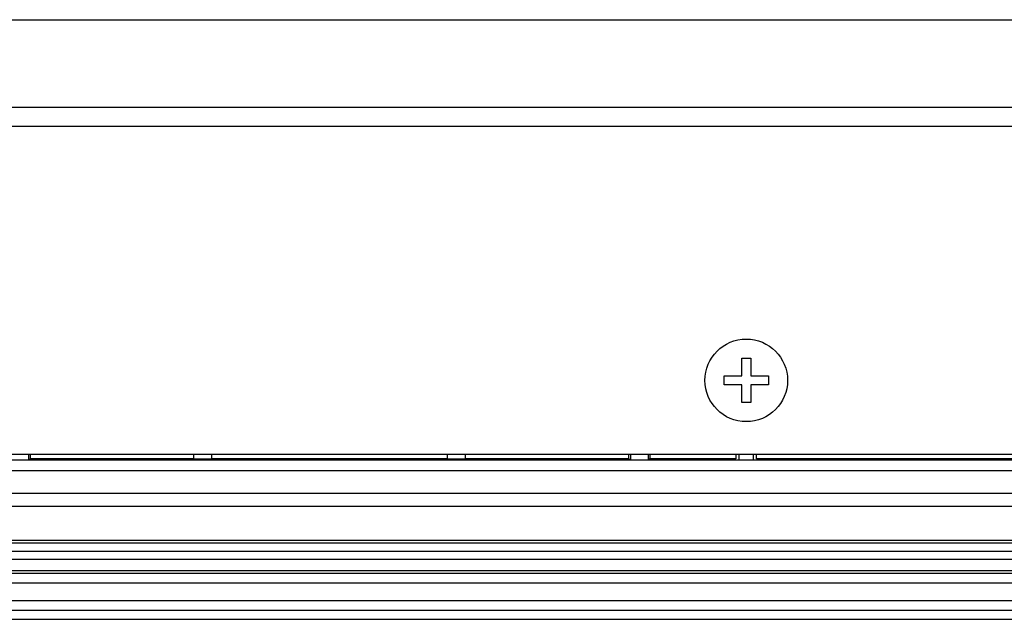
# Model space of a CAD drawing. Header units: millimetres. Extents: x 0 to 1682, y 0 to 1188.
# Tile 31 of 46: x 1430 to 1497, y 490 to 531. Entities that reach past the tile are written whole.
import ezdxf

# ---------------------------------------------------------------- set-up
doc = ezdxf.new("R2010")
doc.units = ezdxf.units.MM
doc.header["$LTSCALE"] = 92.51
for name, color, linetype in [('GASKET_TOPRC19_REV03_VIEW-SHAPE', 7, 'CONTINUOUS'), ('ISO7045-M3X6-4_8-SHAPE', 7, 'CONTINUOUS'), ('RC1900WD-FRONT_COVE7-2404-SHAPE', 7, 'CONTINUOUS'), ('REAR_CASE-RC19W-SHAPE', 7, 'CONTINUOUS')]:
    doc.layers.add(name, color=color, linetype=linetype)

msp = doc.modelspace()

# ---------------------------------------------------------------- linework, layer by layer
at = {"layer": 'GASKET_TOPRC19_REV03_VIEW-SHAPE', "color": 7, "linetype": 'Continuous'}
for p, q in [((1594.175, 497.83), (1141.975, 497.83)), ((1135.475, 495.55), (1600.675, 495.55)), ((1135.475, 495.372), (1600.675, 495.372)), ((1135.475, 494.797), (1600.675, 494.797)), ((1135.475, 494.263), (1600.675, 494.263)), ((1135.475, 493.485), (1600.675, 493.485)), ((1135.475, 493.307), (1600.675, 493.307)), ((1135.475, 492.664), (1600.675, 492.664)), ((1135.475, 491.464), (1600.675, 491.464)), ((1135.475, 490.796), (1600.675, 490.796))]:
    msp.add_line(p, q, dxfattribs=at)
at = {"layer": 'ISO7045-M3X6-4_8-SHAPE', "color": 7, "linetype": 'Continuous'}
for p, q in [((1479.025, 507.88), (1479.625, 507.88)), ((1479.025, 506.68), (1479.025, 507.88)), ((1479.625, 507.88), (1479.625, 506.68)), ((1477.825, 506.68), (1479.025, 506.68)), ((1477.825, 506.08), (1477.825, 506.68)), ((1479.625, 506.68), (1480.825, 506.68)), ((1480.825, 506.68), (1480.825, 506.08)), ((1479.025, 506.08), (1477.825, 506.08)), ((1479.025, 504.88), (1479.025, 506.08)), ((1480.825, 506.08), (1479.625, 506.08)), ((1479.625, 506.08), (1479.625, 504.88)), ((1479.625, 504.88), (1479.025, 504.88))]:
    msp.add_line(p, q, dxfattribs=at)
msp.add_circle((1479.325, 506.38), 2.8, dxfattribs=at)
at = {"layer": 'RC1900WD-FRONT_COVE7-2404-SHAPE', "color": 7, "linetype": 'Continuous'}
for p, q in [((1430.675, 501.38), (1430.675, 501.011)), ((1430.791, 501.38), (1430.791, 501.057)), ((1441.875, 501.04), (1441.875, 501.38)), ((1443.075, 501.38), (1443.075, 501.04)), ((1459.075, 501.04), (1459.075, 501.38)), ((1460.275, 501.38), (1460.275, 501.04)), ((1471.36, 501.057), (1471.36, 501.38)), ((1471.475, 501.38), (1471.475, 501.011)), ((1472.675, 501.38), (1472.675, 501.011)), ((1472.791, 501.38), (1472.791, 501.057)), ((1478.627, 501.38), (1478.627, 501.057)), ((1478.825, 501.38), (1478.825, 500.978)), ((1479.825, 500.978), (1479.825, 501.38)), ((1480.024, 501.057), (1480.024, 501.38)), ((1564.458, 500.97), (1376.693, 500.97)), ((1430.675, 501.011), (1430.791, 501.057)), ((1441.875, 501.057), (1430.791, 501.057)), ((1443.075, 501.04), (1441.875, 501.04)), ((1459.075, 501.057), (1443.075, 501.057)), ((1460.275, 501.04), (1459.075, 501.04)), ((1471.36, 501.057), (1460.275, 501.057)), ((1471.36, 501.057), (1471.475, 501.011)), ((1472.791, 501.057), (1472.675, 501.011)), ((1478.627, 501.057), (1472.791, 501.057)), ((1572.517, 501.057), (1480.024, 501.057)), ((1142.44, 500.262), (1593.711, 500.262)), ((1593.26, 498.699), (1142.891, 498.699)), ((1134.372, 490.18), (1601.779, 490.18))]:
    msp.add_line(p, q, dxfattribs=at)
at = {"layer": 'REAR_CASE-RC19W-SHAPE', "color": 7, "linetype": 'Continuous'}
for p, q in [((1192.44, 530.833), (1543.715, 530.833)), ((1192.436, 524.894), (1543.715, 524.894)), ((1192.436, 523.621), (1543.714, 523.621)), ((1142.725, 501.38), (1593.425, 501.38))]:
    msp.add_line(p, q, dxfattribs=at)

doc.saveas('drawing.dxf')
